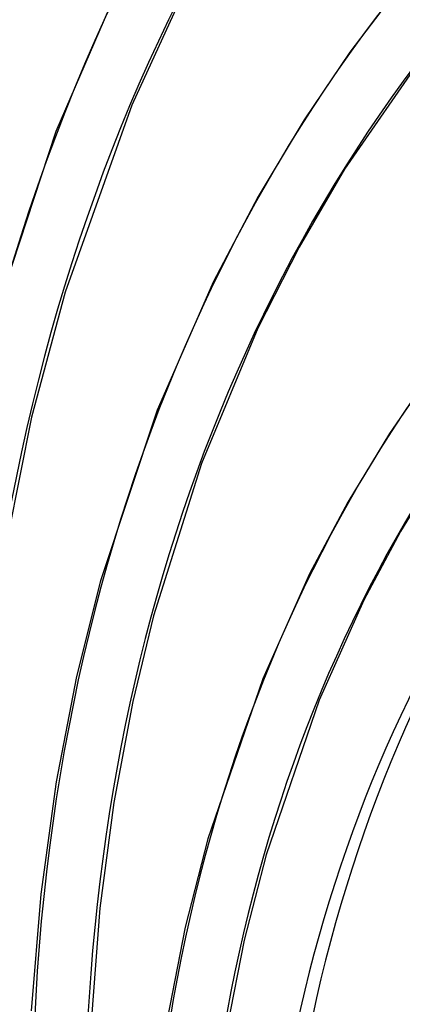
# Model space of a CAD drawing. Header units: millimetres. Extents: x -216 to 210, y -272 to 267.
# Tile 46 of 87: x -56 to -44, y 34 to 63. Entities that reach past the tile are written whole.
import ezdxf

# ---------------------------------------------------------------- set-up
doc = ezdxf.new("R2010")
doc.units = ezdxf.units.MM
doc.layers.add('MAIN-1', color=7, linetype='Continuous')

msp = doc.modelspace()

# ---------------------------------------------------------------- linework, layer by layer
at = {"layer": 'MAIN-1'}
for p, q in [((-50.565, 64.286), (-52.263, 60.59)), ((-52.641, 64.132), (-54.508, 59.811)), ((-44.337, 64.093), (-45.797, 62.162)), ((-43.478, 62.287), (-45.957, 58.696)), ((-45.797, 62.162), (-47.156, 60.154)), ((-52.263, 60.59), (-54.237, 55.049)), ((-47.156, 60.154), (-48.517, 57.886)), ((-54.508, 59.811), (-56.298, 54.386)), ((-45.957, 58.696), (-47.303, 56.385)), ((-48.517, 57.886), (-49.851, 55.346)), ((-47.303, 56.385), (-48.521, 53.981)), ((-49.851, 55.346), (-51.505, 51.551)), ((-54.237, 55.049), (-55.228, 51.342)), ((-48.521, 53.981), (-50.194, 49.971)), ((-43.291, 52.804), (-44.627, 50.861)), ((-51.505, 51.551), (-53.185, 46.494)), ((-55.228, 51.342), (-55.925, 47.871)), ((-44.627, 50.861), (-45.859, 48.831)), ((-50.194, 49.971), (-51.617, 45.458)), ((-43.115, 49.903), (-44.297, 47.956)), ((-45.859, 48.831), (-46.993, 46.699)), ((-44.297, 47.956), (-45.381, 45.919)), ((-46.993, 46.699), (-48.379, 43.589)), ((-53.185, 46.494), (-53.899, 43.656)), ((-45.381, 45.919), (-46.706, 42.953)), ((-51.617, 45.458), (-52.227, 42.922)), ((-53.899, 43.656), (-54.502, 40.538)), ((-48.379, 43.589), (-50.002, 38.846)), ((-52.227, 42.922), (-52.789, 39.926)), ((-46.706, 42.953), (-48.274, 38.377)), ((-54.502, 40.538), (-54.959, 37.206)), ((-52.789, 39.926), (-53.203, 36.794)), ((-50.002, 38.846), (-50.677, 36.227)), ((-48.274, 38.377), (-48.929, 35.843)), ((-54.959, 37.206), (-55.239, 33.754)), ((-53.203, 36.794), (-53.457, 33.545)), ((-50.677, 36.227), (-51.215, 33.494)), ((-48.929, 35.843), (-49.448, 33.208))]:
    msp.add_line(p, q, dxfattribs=at)
for centre, major_axis, ratio, start_param, end_param in [((-0.5, -0.433), (123.73, -142.871), 0.75, 0.713724, 3.451437), ((0, 0), (-123.075, 142.115), 0.75, -2.427868, 0.713724), ((28.97, 67.251), (-40.452, 181.712), 0.352244, 1.007187, 1.573241), ((28.057, 67.047), (40.452, -181.712), 0.352244, -1.936169, -1.568352), ((21.329, 18.471), (-72.068, 83.216), 0.75, 0, 0.713724), ((21.329, 18.471), (70.896, -81.863), 0.75, -3.141592, -2.427868), ((-43, -37.239), (-117.838, 136.067), 0.75, 0, 2.284521), ((-43, -37.239), (117.183, -135.311), 0.75, -3.141592, -0.857072), ((21.329, 18.471), (-62.927, 72.662), 0.75, -0.015779, 0.713724), ((21.329, 18.471), (61.755, -71.309), 0.75, -3.101631, -2.427868), ((16.929, 14.661), (-57.068, 65.897), 0.75, -0.011218, 0.713724), ((16.929, 14.661), (55.896, -64.543), 0.75, -3.102162, -2.427868), ((12.529, 10.85), (-51.209, 59.131), 0.75, 0.000066, 0.713724), ((12.529, 10.85), (50.037, -57.778), 0.75, -3.107255, -2.427868), ((8.129, 7.04), (-45.35, 52.365), 0.75, 0.004604, 0.713724), ((8.129, 7.04), (44.178, -51.012), 0.75, -3.118385, -2.427868), ((7.798, 6.753), (42.186, -48.712), 0.75, -3.132548, -2.427868), ((7.293, 6.316), (-42.186, 48.712), 0.75, 0.036105, 0.713724), ((0, 0), (-123.075, 142.115), 0.75, 0.713724, 3.855317), ((-0.5, -0.433), (123.73, -142.871), 0.75, -2.427868, -0.309845), ((21.329, 18.471), (-72.068, 83.216), 0.75, 0.713724, 1.450323), ((21.329, 18.471), (-62.927, 72.662), 0.75, 0.713724, 1.443228), ((-5, -4.33), (-117.838, 136.067), 0.75, 0.713724, 2.284521), ((16.929, 14.661), (-57.068, 65.897), 0.75, 0.713724, 1.438666), ((16.929, 14.661), (55.896, -64.543), 0.75, -2.427868, -2.149407)]:
    msp.add_ellipse(centre, major_axis=major_axis, ratio=ratio, start_param=start_param, end_param=end_param, dxfattribs=at)

doc.saveas('drawing.dxf')
